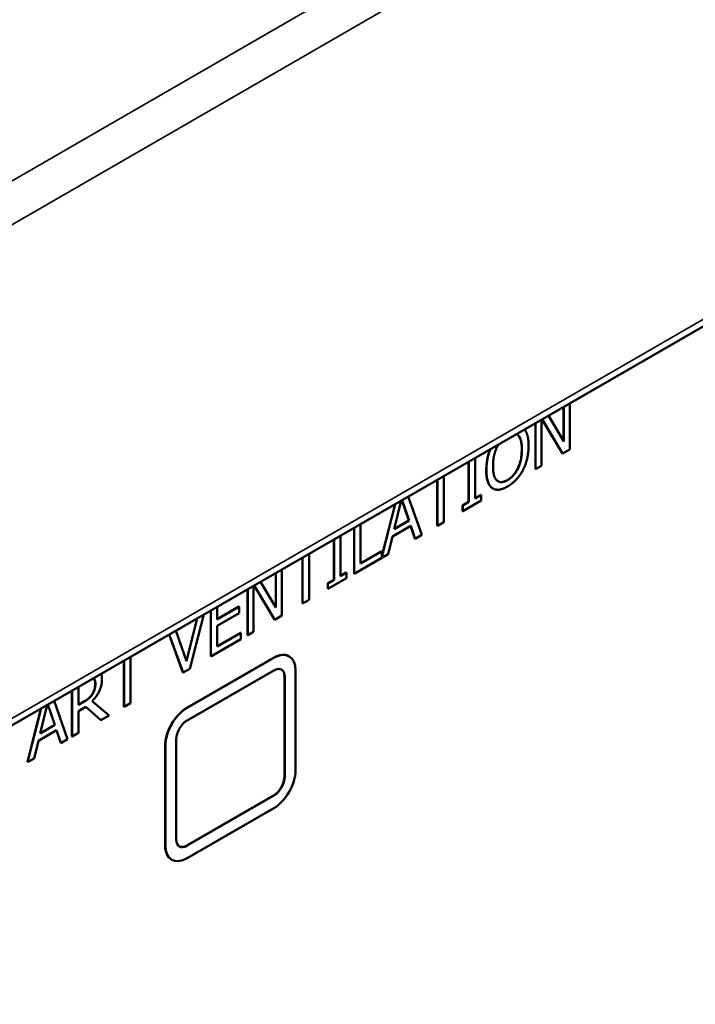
# Model space of a CAD drawing. Header units: millimetres. Extents: x 30 to 861, y 28 to 600.
# Tile 25 of 33: x 736 to 753, y 307 to 331. Entities that reach past the tile are written whole.
import ezdxf

# ---------------------------------------------------------------- set-up
doc = ezdxf.new("R2010")
doc.units = ezdxf.units.MM
doc.header["$LTSCALE"] = 3
doc.layers.add('Visible (ISO)', color=7, linetype='Continuous', lineweight=50)
doc.layers.add('Visible Narrow (ISO)', color=7, linetype='Continuous', lineweight=35)

msp = doc.modelspace()

# ---------------------------------------------------------------- linework, layer by layer
at = {"layer": 'Visible (ISO)'}
for p, q in [((723.985, 306.635), (785.328, 342.051)), ((749.295, 320.41), (749.295, 321.248)), ((749.301, 321.251), (749.301, 320.401)), ((749.445, 320.204), (749.445, 321.334)), ((749.301, 320.401), (748.926, 321.035)), ((748.605, 319.725), (748.605, 320.849)), ((748.61, 320.852), (748.61, 319.722)), ((748.755, 319.806), (748.755, 320.936)), ((749.266, 320.107), (748.767, 320.942)), ((748.769, 320.944), (749.271, 320.104)), ((749.266, 320.107), (749.271, 320.104)), ((749.271, 320.104), (749.445, 320.204)), ((746.974, 318.921), (746.974, 319.907)), ((746.979, 319.91), (746.979, 318.918)), ((747.134, 319.008), (747.134, 320)), ((748.61, 319.722), (748.755, 319.806)), ((746.367, 318.427), (746.367, 319.557)), ((748.605, 319.725), (748.61, 319.722)), ((746.206, 318.341), (746.206, 319.464)), ((746.212, 319.467), (746.212, 318.337)), ((747.134, 319.014), (747.278, 319.097)), ((747.283, 319.094), (747.134, 319.008)), ((747.278, 319.097), (747.283, 319.094)), ((747.283, 318.956), (747.283, 319.094)), ((747.563, 319.253), (747.569, 319.25)), ((745.181, 318.872), (744.855, 317.567)), ((744.855, 317.591), (745.174, 318.868)), ((745.156, 318.258), (745.326, 318.956)), ((745.511, 318.469), (745.342, 318.965)), ((745.346, 318.967), (745.517, 318.466)), ((745.829, 318.116), (745.499, 319.056)), ((746.826, 318.836), (746.974, 318.921)), ((746.826, 318.698), (746.826, 318.836)), ((746.826, 318.836), (746.831, 318.833)), ((746.831, 318.695), (747.283, 318.956)), ((746.979, 318.918), (746.831, 318.833)), ((746.974, 318.921), (746.979, 318.918)), ((746.826, 318.698), (746.831, 318.695)), ((746.831, 318.833), (746.831, 318.695)), ((744.334, 317.413), (744.334, 318.383)), ((745.517, 318.466), (745.156, 318.258)), ((745.158, 318.265), (745.511, 318.469)), ((745.511, 318.469), (745.517, 318.466)), ((746.212, 318.337), (746.367, 318.427)), ((744.174, 317.167), (744.174, 318.291)), ((744.179, 318.294), (744.179, 317.164)), ((745.114, 318.08), (745.559, 318.337)), ((745.66, 318.025), (745.556, 318.335)), ((745.559, 318.337), (745.665, 318.022)), ((745.665, 318.022), (745.829, 318.116)), ((746.206, 318.341), (746.212, 318.337)), ((743.678, 317.018), (743.678, 318.005)), ((743.683, 318.008), (743.683, 317.015)), ((743.838, 317.105), (743.838, 318.097)), ((745.008, 317.643), (745.114, 318.08)), ((745.66, 318.025), (745.665, 318.022)), ((743.071, 316.524), (743.071, 317.654)), ((744.179, 317.164), (745.008, 317.643)), ((744.334, 317.419), (744.85, 317.717)), ((744.855, 317.714), (744.334, 317.413)), ((744.85, 317.717), (744.855, 317.714)), ((744.855, 317.567), (744.855, 317.714)), ((742.91, 316.438), (742.91, 317.561)), ((742.916, 317.564), (742.916, 316.435)), ((742.257, 316.347), (742.257, 317.184)), ((742.262, 317.187), (742.262, 316.338)), ((742.407, 316.141), (742.407, 317.271)), ((743.838, 317.111), (743.982, 317.194)), ((743.987, 317.191), (743.838, 317.105)), ((743.982, 317.194), (743.987, 317.191)), ((743.987, 317.053), (743.987, 317.191)), ((744.174, 317.167), (744.179, 317.164)), ((742.262, 316.338), (741.888, 316.971)), ((743.53, 316.933), (743.678, 317.018)), ((743.53, 316.795), (743.53, 316.933)), ((743.53, 316.933), (743.535, 316.93)), ((743.535, 316.792), (743.987, 317.053)), ((743.683, 317.015), (743.535, 316.93)), ((743.535, 316.93), (743.535, 316.792)), ((743.678, 317.018), (743.683, 317.015)), ((741.567, 315.662), (741.567, 316.786)), ((741.572, 316.789), (741.572, 315.659)), ((741.717, 315.742), (741.717, 316.872)), ((742.228, 316.044), (741.728, 316.879)), ((741.731, 316.88), (742.233, 316.04)), ((743.53, 316.795), (743.535, 316.792)), ((742.91, 316.438), (742.916, 316.435)), ((742.916, 316.435), (743.071, 316.524)), ((740.667, 315.142), (740.667, 316.266)), ((740.672, 316.269), (740.672, 315.139)), ((740.827, 316.054), (741.358, 316.36)), ((740.827, 316.048), (740.827, 316.358)), ((741.363, 316.357), (740.827, 316.048)), ((740.827, 315.888), (741.363, 316.198)), ((741.358, 316.36), (741.363, 316.357)), ((741.363, 316.198), (741.363, 316.357)), ((740.076, 315.035), (740.333, 316.073)), ((740.34, 316.077), (740.079, 315.025)), ((740.159, 314.843), (740.496, 316.167)), ((742.228, 316.044), (742.233, 316.04)), ((742.233, 316.04), (742.407, 316.141)), ((740.079, 315.025), (739.819, 315.776)), ((740.827, 315.388), (740.827, 315.888)), ((740.827, 315.394), (741.397, 315.723)), ((741.402, 315.72), (740.827, 315.388)), ((741.397, 315.723), (741.402, 315.72)), ((741.402, 315.561), (741.402, 315.72)), ((741.572, 315.659), (741.717, 315.742)), ((739.986, 314.749), (739.651, 315.679)), ((739.654, 315.681), (739.991, 314.746)), ((740.672, 315.139), (741.402, 315.561)), ((741.567, 315.662), (741.572, 315.659)), ((738.543, 313.916), (738.543, 315.04)), ((738.548, 315.043), (738.548, 313.913)), ((738.704, 314.003), (738.704, 315.132)), ((740.084, 313.886), (742.206, 315.11)), ((742.211, 315.107), (740.09, 313.883)), ((740.667, 315.142), (740.672, 315.139)), ((742.581, 315.148), (742.586, 315.144)), ((739.986, 314.749), (739.991, 314.746)), ((739.991, 314.746), (740.159, 314.843)), ((740.09, 313.576), (742.211, 314.801)), ((742.741, 312.352), (742.741, 314.801)), ((742.471, 312.202), (742.471, 314.651)), ((742.476, 314.648), (742.476, 312.199)), ((737.275, 313.184), (737.275, 314.308)), ((737.281, 314.311), (737.281, 313.181)), ((737.436, 313.956), (737.436, 314.4)), ((737.17, 313.117), (736.84, 314.057)), ((737.436, 313.962), (737.566, 314.038)), ((737.572, 314.035), (737.436, 313.956)), ((738.184, 313.702), (737.768, 314.049)), ((737.777, 314.23), (737.783, 314.227)), ((736.187, 312.556), (736.515, 313.869)), ((736.522, 313.873), (736.192, 312.553)), ((736.498, 313.259), (736.668, 313.957)), ((736.853, 313.47), (736.684, 313.966)), ((736.687, 313.968), (736.858, 313.467)), ((737.436, 313.807), (737.613, 313.909)), ((737.436, 313.271), (737.436, 313.807)), ((737.977, 313.589), (737.612, 313.909)), ((737.613, 313.909), (737.982, 313.586)), ((738.543, 313.916), (738.548, 313.913)), ((738.548, 313.913), (738.704, 314.003)), ((737.977, 313.589), (737.982, 313.586)), ((737.982, 313.586), (738.184, 313.702)), ((736.455, 313.081), (736.9, 313.338)), ((736.858, 313.467), (736.498, 313.259)), ((736.499, 313.266), (736.853, 313.47)), ((736.853, 313.47), (736.858, 313.467)), ((737.001, 313.026), (736.897, 313.336)), ((736.9, 313.338), (737.006, 313.023)), ((736.349, 312.643), (736.455, 313.081)), ((737.006, 313.023), (737.17, 313.117)), ((737.275, 313.184), (737.281, 313.181)), ((737.281, 313.181), (737.436, 313.271)), ((739.824, 310.668), (739.824, 313.117)), ((737.001, 313.026), (737.006, 313.023)), ((739.554, 310.518), (739.554, 312.967)), ((739.559, 312.964), (739.559, 310.515)), ((736.192, 312.553), (736.349, 312.643)), ((736.187, 312.556), (736.192, 312.553)), ((740.084, 310.518), (742.206, 311.742)), ((742.211, 311.739), (740.09, 310.515)), ((740.09, 310.208), (742.211, 311.433)), ((739.709, 310.174), (739.715, 310.171))]:
    msp.add_line(p, q, dxfattribs=at)
for centre, major_axis, start_param, end_param in [((742.211, 314.495), (0.375, 0.65), 5.497787, 7.068583), ((742.206, 314.498), (0.375, 0.65), 0, 0.785398), ((742.211, 314.495), (0.188, 0.325), 5.497787, 7.068583), ((742.206, 314.498), (0.188, 0.325), 5.497787, 6.269043), ((740.084, 313.273), (0.375, 0.65), 0.785398, 2.356194), ((740.09, 313.27), (-0.375, -0.65), 3.926991, 5.497787), ((740.09, 313.27), (0.188, 0.325), 0.785398, 2.356194), ((742.211, 312.045), (0.375, 0.65), 3.926991, 5.497787), ((742.206, 312.049), (0.188, 0.325), 3.926991, 5.497787), ((742.211, 312.045), (-0.188, -0.325), 0.785398, 2.356194), ((740.09, 310.821), (-0.188, -0.325), 5.497787, 7.068583), ((740.084, 310.824), (-0.375, -0.65), 5.497787, 6.283185), ((740.09, 310.821), (-0.375, -0.65), 5.497787, 7.068583), ((740.084, 310.824), (-0.188, -0.325), 0.014143, 0.785398)]:
    msp.add_ellipse(centre, major_axis=major_axis, ratio=0.57735, start_param=start_param, end_param=end_param, dxfattribs=at)
for points, degree in [([(748.144, 320.583), (748.165, 320.573), (748.183, 320.556)], 2), ([(748.178, 320.56), (748.17, 320.567), (748.161, 320.574), (748.152, 320.579)], 3), ([(748.183, 320.556), (748.228, 320.515), (748.278, 320.338), (748.278, 320.204)], 2), ([(747.666, 320.258), (747.684, 320.296), (747.704, 320.329)], 2), ([(748.3, 319.698), (748.368, 319.827), (748.44, 320.134), (748.44, 320.298)], 2), ([(747.57, 319.796), (747.57, 319.927), (747.619, 320.162), (747.666, 320.258)], 2), ([(748.278, 320.204), (748.278, 319.939), (748.087, 319.547), (747.925, 319.453)], 2), ([(747.409, 319.702), (747.409, 319.536), (747.48, 319.315), (747.548, 319.264)], 2), ([(747.925, 319.453), (747.763, 319.36), (747.57, 319.53), (747.57, 319.796)], 2), ([(747.924, 319.298), (748.038, 319.364), (748.228, 319.563), (748.3, 319.698)], 2), ([(747.563, 319.253), (747.556, 319.257), (747.549, 319.262), (747.542, 319.267)], 3), ([(747.548, 319.264), (747.617, 319.213), (747.806, 319.229), (747.924, 319.298)], 2), ([(737.768, 314.049), (737.88, 314.162), (738.01, 314.437), (738.01, 314.584)], 2), ([(738.01, 314.584), (738.01, 314.669), (737.988, 314.719)], 2), ([(737.849, 314.477), (737.849, 314.407), (737.817, 314.283), (737.783, 314.227)], 2), ([(737.783, 314.227), (737.746, 314.163), (737.639, 314.074), (737.572, 314.035)], 2)]:
    msp.add_open_spline(points, degree=degree, dxfattribs=at)
for points, degree, knots in [([(748.273, 320.207), (748.273, 320.286), (748.267, 320.364), (748.239, 320.463), (748.219, 320.522), (748.178, 320.56)], 3, [0, 0, 0, 0, 0.0386469, 0.0386469, 0.0586199, 0.0586199, 0.0586199, 0.0586199]), ([(748.44, 320.298), (748.44, 320.466), (748.379, 320.649), (748.341, 320.696)], 2, [-2, -2, -2, -1, -0.329666, -0.329666, -0.329666]), ([(747.403, 319.705), (747.403, 319.858), (747.426, 319.966), (747.455, 320.087), (747.475, 320.149), (747.5, 320.211)], 3, [0, 0, 0, 0, 0.0749275, 0.0749275, 0.1552871, 0.1552871, 0.1552871, 0.1552871]), ([(747.508, 320.216), (747.47, 320.123), (747.409, 319.871), (747.409, 319.702)], 2, [-1.677825, -1.677825, -1.677825, -1, 0, 0, 0]), ([(747.92, 319.456), (747.965, 319.482), (748.009, 319.516), (748.087, 319.598), (748.119, 319.642), (748.169, 319.727), (748.199, 319.784), (748.242, 319.918), (748.253, 319.973), (748.27, 320.089), (748.273, 320.15), (748.273, 320.207)], 3, [0, 0, 0, 0, 0.02553531, 0.02553531, 0.04773614, 0.04773614, 0.06506601, 0.06506601, 0.07713822, 0.07713822, 0.09127148, 0.09127148, 0.09127148, 0.09127148]), ([(747.542, 319.267), (747.502, 319.297), (747.473, 319.342), (747.416, 319.482), (747.403, 319.59), (747.403, 319.705)], 3, [0, 0, 0, 0, 0.03449967, 0.03449967, 0.0907579, 0.0907579, 0.0907579, 0.0907579]), ([(747.692, 319.427), (747.716, 319.413), (747.744, 319.407), (747.797, 319.408), (747.82, 319.413), (747.868, 319.429), (747.894, 319.442), (747.92, 319.456)], 3, [0.07496456, 0.07496456, 0.07496456, 0.07496456, 0.09140868, 0.09140868, 0.10290829, 0.10290829, 0.11513363, 0.11513363, 0.11513363, 0.11513363]), ([(737.794, 314.607), (737.818, 314.596), (737.849, 314.535), (737.849, 314.477)], 2, [-1.737161, -1.737161, -1.737161, -1, 0, 0, 0]), ([(737.844, 314.48), (737.844, 314.513), (737.839, 314.543), (737.823, 314.578), (737.816, 314.59), (737.802, 314.602), (737.8, 314.604), (737.797, 314.605)], 3, [0, 0, 0, 0, 0.01629658, 0.01629658, 0.02335154, 0.02335154, 0.02477992, 0.02477992, 0.02477992, 0.02477992]), ([(737.777, 314.23), (737.796, 314.261), (737.811, 314.294), (737.828, 314.349), (737.834, 314.373), (737.842, 314.428), (737.844, 314.454), (737.844, 314.48)], 3, [0, 0, 0, 0, 0.01471728, 0.01471728, 0.02429428, 0.02429428, 0.03381422, 0.03381422, 0.03381422, 0.03381422]), ([(737.566, 314.038), (737.607, 314.061), (737.648, 314.089), (737.695, 314.128), (737.715, 314.144), (737.751, 314.189), (737.765, 314.208), (737.777, 314.23)], 3, [0, 0, 0, 0, 0.02266407, 0.02266407, 0.02729629, 0.02729629, 0.03051814, 0.03051814, 0.03051814, 0.03051814])]:
    msp.add_open_spline(points, degree=degree, knots=knots, dxfattribs=at)
at = {"layer": 'Visible Narrow (ISO)'}
for p, q in [((787.388, 356.558), (718.515, 316.794)), ((719.148, 316.087), (787.719, 355.676)), ((785.404, 342.263), (724.06, 306.846)), ((748.178, 320.56), (748.183, 320.556)), ((748.273, 320.207), (748.278, 320.204)), ((747.403, 319.705), (747.409, 319.702)), ((747.92, 319.456), (747.925, 319.453)), ((747.542, 319.267), (747.548, 319.264)), ((742.206, 315.11), (742.211, 315.107)), ((742.471, 314.651), (742.476, 314.648)), ((737.844, 314.48), (737.849, 314.477)), ((737.566, 314.038), (737.572, 314.035)), ((740.084, 313.886), (740.09, 313.883)), ((739.554, 312.967), (739.559, 312.964)), ((742.471, 312.202), (742.476, 312.199)), ((742.206, 311.742), (742.211, 311.739)), ((739.554, 310.518), (739.559, 310.515)), ((740.084, 310.518), (740.09, 310.515))]:
    msp.add_line(p, q, dxfattribs=at)

doc.saveas('drawing.dxf')
